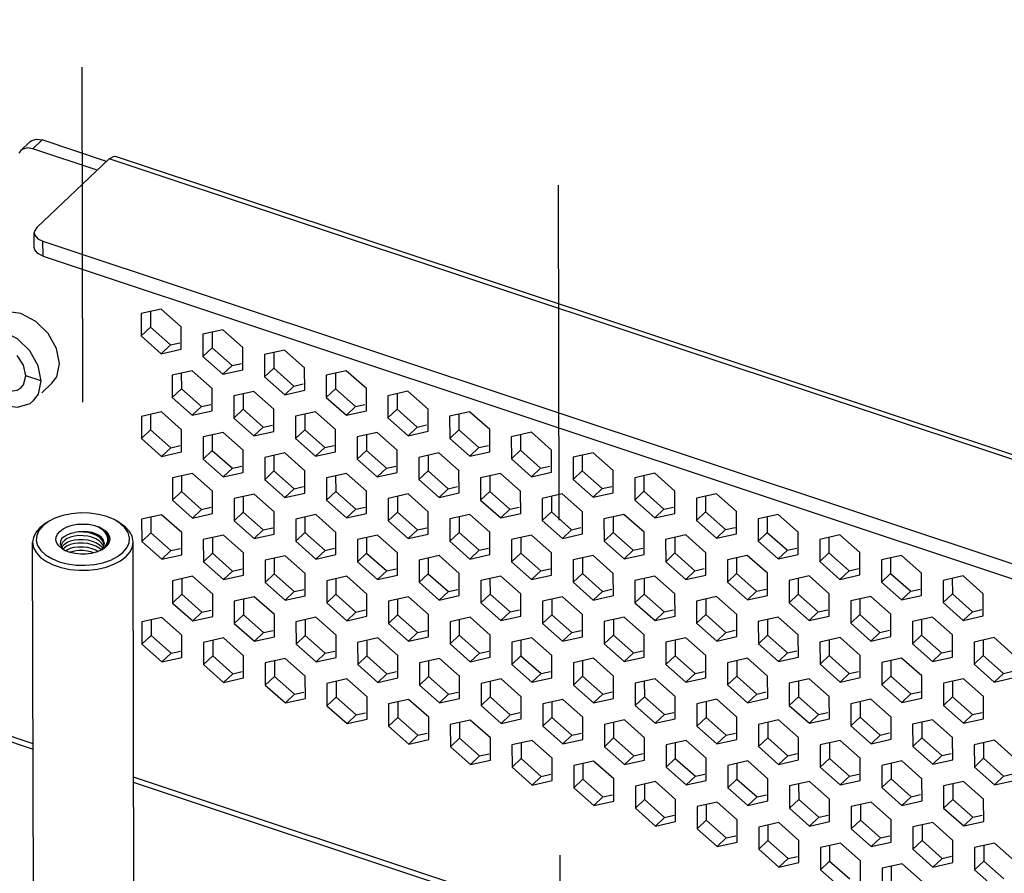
# Model space of a CAD drawing. Extents: x 0 to 1189, y 0 to 841.
# Tile 34 of 256: x 538 to 557, y 217 to 234. Entities that reach past the tile are written whole.
import ezdxf

# ---------------------------------------------------------------- set-up
doc = ezdxf.new("R2010")
doc.units = 0
doc.header["$LTSCALE"] = 65.395
doc.linetypes.add('DASHED', pattern=[0.2, 0.1, -0.1])
doc.layers.get('0').update_dxf_attribs({"linetype": 'CONTINUOUS'})

msp = doc.modelspace()

# ---------------------------------------------------------------- linework, layer by layer
at = {"color": 7, "linetype": 'DASHED'}
for p, q in [((538.961, 271.998), (539.067, 223.311)), ((548.256, 269.699), (548.382, 211.509))]:
    msp.add_line(p, q, dxfattribs=at)
at = {"color": 7, "linetype": 'Continuous'}
for p, q in [((538.031, 231.305), (537.853, 231.136)), ((538.271, 231.341), (538.093, 231.171)), ((537.853, 231.136), (537.815, 231.085)), ((537.88, 231.157), (537.853, 231.136)), ((539.348, 230.754), (538.093, 231.171)), ((538.117, 229.243), (538.117, 229.532)), ((538.289, 229.074), (538.288, 229.364)), ((538.289, 229.074), (571.746, 217.943)), ((540.595, 228.04), (540.204, 227.953)), ((540.986, 227.692), (540.595, 228.04)), ((540.204, 227.953), (540.205, 227.518)), ((540.384, 227.688), (540.205, 227.518)), ((540.987, 227.258), (540.986, 227.692)), ((541.798, 227.639), (541.408, 227.552)), ((542.189, 227.292), (541.798, 227.639)), ((540.205, 227.518), (540.597, 227.171)), ((541.408, 227.552), (541.409, 227.118)), ((538.613, 226.978), (538.555, 227.274)), ((540.775, 227.341), (540.597, 227.171)), ((540.597, 227.171), (540.987, 227.258)), ((541.588, 227.287), (541.409, 227.118)), ((542.19, 226.858), (542.189, 227.292)), ((541.409, 227.118), (541.8, 226.771)), ((543.002, 227.239), (542.611, 227.152)), ((542.611, 227.152), (542.612, 226.718)), ((543.393, 226.892), (543.002, 227.239)), ((538.255, 226.639), (538.197, 226.935)), ((541.979, 226.94), (541.8, 226.771)), ((542.791, 226.887), (542.612, 226.718)), ((543.394, 226.458), (543.393, 226.892)), ((538.255, 226.639), (537.954, 226.739)), ((541.199, 226.837), (540.808, 226.75)), ((540.808, 226.75), (540.809, 226.316)), ((541.59, 226.49), (541.199, 226.837)), ((541.8, 226.771), (542.19, 226.858)), ((542.612, 226.718), (543.004, 226.371)), ((544.205, 226.838), (543.815, 226.751)), ((543.815, 226.751), (543.816, 226.317)), ((544.597, 226.491), (544.205, 226.838)), ((538.463, 226.593), (538.268, 226.409)), ((540.988, 226.485), (540.809, 226.316)), ((541.591, 226.056), (541.59, 226.49)), ((543.182, 226.54), (543.004, 226.371)), ((543.995, 226.487), (543.816, 226.317)), ((544.597, 226.057), (544.597, 226.491)), ((540.809, 226.316), (541.2, 225.969)), ((542.402, 226.436), (542.012, 226.349)), ((542.012, 226.349), (542.013, 225.915)), ((542.793, 226.089), (542.402, 226.436)), ((543.004, 226.371), (543.394, 226.458)), ((543.816, 226.317), (544.207, 225.97)), ((545.409, 226.438), (545.018, 226.351)), ((545.018, 226.351), (545.019, 225.917)), ((545.8, 226.091), (545.409, 226.438)), ((541.379, 226.138), (541.2, 225.969)), ((544.386, 226.14), (544.207, 225.97)), ((540.599, 226.034), (540.209, 225.947)), ((540.209, 225.947), (540.21, 225.513)), ((540.99, 225.687), (540.599, 226.034)), ((541.2, 225.969), (541.591, 226.056)), ((542.191, 226.085), (542.013, 225.915)), ((542.013, 225.915), (542.404, 225.568)), ((542.794, 225.655), (542.793, 226.089)), ((543.606, 226.036), (543.215, 225.949)), ((543.215, 225.949), (543.216, 225.515)), ((543.997, 225.689), (543.606, 226.036)), ((544.207, 225.97), (544.597, 226.057)), ((545.198, 226.086), (545.019, 225.917)), ((545.019, 225.917), (545.411, 225.57)), ((545.801, 225.657), (545.8, 226.091)), ((546.612, 226.038), (546.222, 225.95)), ((546.222, 225.95), (546.223, 225.516)), ((547.004, 225.69), (546.612, 226.038)), ((542.583, 225.738), (542.404, 225.568)), ((545.589, 225.739), (545.411, 225.57)), ((540.388, 225.683), (540.21, 225.513)), ((540.991, 225.253), (540.99, 225.687)), ((541.803, 225.634), (541.412, 225.547)), ((541.412, 225.547), (541.413, 225.113)), ((542.194, 225.287), (541.803, 225.634)), ((542.404, 225.568), (542.794, 225.655)), ((543.395, 225.684), (543.216, 225.515)), ((543.998, 225.255), (543.997, 225.689)), ((544.809, 225.636), (544.419, 225.549)), ((544.419, 225.549), (544.42, 225.114)), ((545.2, 225.288), (544.809, 225.636)), ((545.411, 225.57), (545.801, 225.657)), ((546.402, 225.686), (546.223, 225.516)), ((547.004, 225.256), (547.004, 225.69)), ((547.816, 225.637), (547.425, 225.55)), ((547.425, 225.55), (547.426, 225.116)), ((548.207, 225.29), (547.816, 225.637)), ((540.21, 225.513), (540.601, 225.166)), ((540.78, 225.336), (540.601, 225.166)), ((543.216, 225.515), (543.607, 225.168)), ((543.786, 225.337), (543.607, 225.168)), ((546.223, 225.516), (546.614, 225.169)), ((546.793, 225.339), (546.614, 225.169)), ((540.601, 225.166), (540.991, 225.253)), ((541.592, 225.282), (541.413, 225.113)), ((542.195, 224.853), (542.194, 225.287)), ((543.006, 225.234), (542.616, 225.147)), ((542.616, 225.147), (542.617, 224.712)), ((543.397, 224.887), (543.006, 225.234)), ((543.607, 225.168), (543.998, 225.255)), ((544.598, 225.284), (544.42, 225.114)), ((545.201, 224.854), (545.2, 225.288)), ((546.013, 225.235), (545.622, 225.148)), ((545.622, 225.148), (545.623, 224.714)), ((546.404, 224.888), (546.013, 225.235)), ((546.614, 225.169), (547.004, 225.256)), ((547.605, 225.285), (547.426, 225.116)), ((548.208, 224.856), (548.207, 225.29)), ((549.019, 225.237), (548.629, 225.15)), ((548.629, 225.15), (548.63, 224.716)), ((549.411, 224.89), (549.019, 225.237)), ((541.413, 225.113), (541.804, 224.766)), ((544.42, 225.114), (544.811, 224.767)), ((547.426, 225.116), (547.818, 224.769)), ((541.203, 224.832), (540.813, 224.745)), ((541.594, 224.485), (541.203, 224.832)), ((541.983, 224.935), (541.804, 224.766)), ((541.804, 224.766), (542.195, 224.853)), ((542.795, 224.882), (542.617, 224.712)), ((543.398, 224.452), (543.397, 224.887)), ((544.21, 224.833), (543.819, 224.746)), ((544.601, 224.486), (544.21, 224.833)), ((544.99, 224.937), (544.811, 224.767)), ((544.811, 224.767), (545.201, 224.854)), ((545.802, 224.883), (545.623, 224.714)), ((546.405, 224.454), (546.404, 224.888)), ((547.216, 224.835), (546.826, 224.748)), ((547.607, 224.488), (547.216, 224.835)), ((547.996, 224.938), (547.818, 224.769)), ((547.818, 224.769), (548.208, 224.856)), ((548.809, 224.885), (548.63, 224.716)), ((549.412, 224.455), (549.411, 224.89)), ((550.223, 224.836), (549.832, 224.749)), ((550.614, 224.489), (550.223, 224.836)), ((540.813, 224.745), (540.813, 224.311)), ((542.617, 224.712), (543.008, 224.365)), ((543.819, 224.746), (543.82, 224.312)), ((545.623, 224.714), (546.015, 224.367)), ((546.826, 224.748), (546.827, 224.314)), ((548.63, 224.716), (549.021, 224.368)), ((549.832, 224.749), (549.833, 224.315)), ((540.992, 224.48), (540.813, 224.311)), ((541.595, 224.05), (541.594, 224.485)), ((542.406, 224.431), (542.016, 224.344)), ((542.798, 224.084), (542.406, 224.431)), ((543.187, 224.535), (543.008, 224.365)), ((543.008, 224.365), (543.398, 224.452)), ((543.999, 224.482), (543.82, 224.312)), ((544.602, 224.052), (544.601, 224.486)), ((545.413, 224.433), (545.023, 224.346)), ((545.804, 224.086), (545.413, 224.433)), ((546.193, 224.536), (546.015, 224.367)), ((546.015, 224.367), (546.405, 224.454)), ((547.006, 224.483), (546.827, 224.314)), ((547.608, 224.054), (547.607, 224.488)), ((548.42, 224.434), (548.029, 224.347)), ((548.811, 224.087), (548.42, 224.434)), ((549.2, 224.538), (549.021, 224.368)), ((549.021, 224.368), (549.412, 224.455)), ((550.012, 224.485), (549.833, 224.315)), ((550.615, 224.055), (550.614, 224.489)), ((551.426, 224.436), (551.036, 224.349)), ((551.818, 224.089), (551.426, 224.436)), ((540.813, 224.311), (541.205, 223.963)), ((542.016, 224.344), (542.017, 223.91)), ((543.82, 224.312), (544.211, 223.965)), ((545.023, 224.346), (545.024, 223.912)), ((546.827, 224.314), (547.218, 223.966)), ((548.029, 224.347), (548.03, 223.913)), ((549.833, 224.315), (550.225, 223.968)), ((551.036, 224.349), (551.037, 223.915)), ((540.603, 224.029), (540.213, 223.942)), ((540.995, 223.682), (540.603, 224.029)), ((541.384, 224.133), (541.205, 223.963)), ((541.205, 223.963), (541.595, 224.05)), ((542.196, 224.08), (542.017, 223.91)), ((542.799, 223.65), (542.798, 224.084)), ((543.61, 224.031), (543.22, 223.944)), ((544.001, 223.684), (543.61, 224.031)), ((544.39, 224.134), (544.211, 223.965)), ((544.211, 223.965), (544.602, 224.052)), ((545.202, 224.081), (545.024, 223.912)), ((545.805, 223.652), (545.804, 224.086)), ((546.617, 224.032), (546.226, 223.945)), ((547.008, 223.685), (546.617, 224.032)), ((547.397, 224.136), (547.218, 223.966)), ((547.218, 223.966), (547.608, 224.054)), ((548.209, 224.083), (548.03, 223.913)), ((548.812, 223.653), (548.811, 224.087)), ((549.623, 224.034), (549.233, 223.947)), ((550.015, 223.687), (549.623, 224.034)), ((550.403, 224.137), (550.225, 223.968)), ((550.225, 223.968), (550.615, 224.055)), ((551.216, 224.084), (551.037, 223.915)), ((551.819, 223.655), (551.818, 224.089)), ((552.63, 224.035), (552.239, 223.948)), ((553.021, 223.688), (552.63, 224.035)), ((538.33, 223.857), (538.224, 223.774)), ((538.398, 223.899), (538.284, 223.812)), ((538.347, 223.867), (538.33, 223.857)), ((538.347, 223.867), (538.398, 223.899)), ((539.795, 223.859), (539.732, 223.901)), ((539.784, 223.87), (539.733, 223.901)), ((540.213, 223.942), (540.214, 223.508)), ((542.017, 223.91), (542.408, 223.563)), ((543.22, 223.944), (543.221, 223.51)), ((545.024, 223.912), (545.415, 223.565)), ((546.226, 223.945), (546.227, 223.511)), ((548.03, 223.913), (548.422, 223.566)), ((549.233, 223.947), (549.234, 223.513)), ((551.037, 223.915), (551.428, 223.568)), ((552.239, 223.948), (552.24, 223.514)), ((540.393, 223.678), (540.214, 223.508)), ((540.996, 223.248), (540.995, 223.682)), ((541.807, 223.629), (541.416, 223.542)), ((542.198, 223.282), (541.807, 223.629)), ((542.587, 223.732), (542.408, 223.563)), ((542.408, 223.563), (542.799, 223.65)), ((543.399, 223.679), (543.221, 223.51)), ((544.002, 223.25), (544.001, 223.684)), ((544.813, 223.63), (544.423, 223.543)), ((545.205, 223.283), (544.813, 223.63)), ((545.594, 223.734), (545.415, 223.565)), ((545.415, 223.565), (545.805, 223.652)), ((546.406, 223.681), (546.227, 223.511)), ((547.009, 223.251), (547.008, 223.685)), ((547.82, 223.632), (547.43, 223.545)), ((548.211, 223.285), (547.82, 223.632)), ((548.6, 223.736), (548.422, 223.566)), ((548.422, 223.566), (548.812, 223.653)), ((549.413, 223.682), (549.234, 223.513)), ((550.015, 223.253), (550.015, 223.687)), ((550.827, 223.633), (550.436, 223.546)), ((551.218, 223.286), (550.827, 223.633)), ((551.607, 223.737), (551.428, 223.568)), ((551.428, 223.568), (551.819, 223.655)), ((552.419, 223.684), (552.24, 223.514)), ((553.022, 223.254), (553.021, 223.688)), ((553.833, 223.635), (553.443, 223.548)), ((554.225, 223.288), (553.833, 223.635)), ((538.104, 215.417), (538.086, 223.492)), ((538.623, 223.458), (538.64, 223.409)), ((538.668, 223.413), (538.657, 223.387)), ((538.706, 223.455), (538.668, 223.413)), ((539.472, 223.41), (539.467, 223.426)), ((540.064, 215.422), (540.046, 223.496)), ((540.214, 223.508), (540.605, 223.161)), ((541.416, 223.542), (541.417, 223.108)), ((543.221, 223.51), (543.612, 223.163)), ((544.423, 223.543), (544.424, 223.109)), ((546.227, 223.511), (546.618, 223.164)), ((547.43, 223.545), (547.431, 223.111)), ((549.234, 223.513), (549.625, 223.166)), ((550.436, 223.546), (550.437, 223.112)), ((552.24, 223.514), (552.632, 223.167)), ((553.443, 223.548), (553.444, 223.114)), ((538.64, 223.409), (538.676, 223.362)), ((538.682, 223.35), (538.655, 223.368)), ((538.676, 223.362), (538.715, 223.333)), ((538.706, 223.383), (538.682, 223.357)), ((538.729, 223.325), (538.682, 223.35)), ((539.403, 223.327), (539.427, 223.345)), ((539.451, 223.352), (539.409, 223.329)), ((539.443, 223.352), (539.425, 223.339)), ((539.427, 223.345), (539.464, 223.39)), ((539.492, 223.402), (539.443, 223.352)), ((539.482, 223.372), (539.451, 223.352)), ((540.784, 223.331), (540.605, 223.161)), ((540.605, 223.161), (540.996, 223.248)), ((541.596, 223.277), (541.417, 223.108)), ((542.199, 222.848), (542.198, 223.282)), ((543.01, 223.228), (542.62, 223.141)), ((543.402, 222.881), (543.01, 223.228)), ((543.791, 223.332), (543.612, 223.163)), ((543.612, 223.163), (544.002, 223.25)), ((544.603, 223.279), (544.424, 223.109)), ((545.206, 222.849), (545.205, 223.283)), ((546.017, 223.23), (545.627, 223.143)), ((546.408, 222.883), (546.017, 223.23)), ((546.797, 223.334), (546.618, 223.164)), ((546.618, 223.164), (547.009, 223.251)), ((547.609, 223.28), (547.431, 223.111)), ((548.212, 222.851), (548.211, 223.285)), ((549.024, 223.232), (548.633, 223.145)), ((549.415, 222.884), (549.024, 223.232)), ((549.804, 223.335), (549.625, 223.166)), ((549.625, 223.166), (550.015, 223.253)), ((550.616, 223.282), (550.437, 223.112)), ((551.219, 222.852), (551.218, 223.286)), ((552.03, 223.233), (551.64, 223.146)), ((552.422, 222.886), (552.03, 223.233)), ((552.811, 223.337), (552.632, 223.167)), ((552.632, 223.167), (553.022, 223.254)), ((553.623, 223.283), (553.444, 223.114)), ((554.226, 222.854), (554.225, 223.288)), ((555.037, 223.235), (554.646, 223.148)), ((555.428, 222.887), (555.037, 223.235)), ((541.417, 223.108), (541.809, 222.761)), ((542.62, 223.141), (542.621, 222.707)), ((544.424, 223.109), (544.815, 222.762)), ((545.627, 223.143), (545.628, 222.709)), ((547.431, 223.111), (547.822, 222.764)), ((548.633, 223.145), (548.634, 222.71)), ((550.437, 223.112), (550.829, 222.765)), ((551.64, 223.146), (551.641, 222.712)), ((553.444, 223.114), (553.835, 222.767)), ((554.646, 223.148), (554.647, 222.713)), ((538.645, 222.996), (538.815, 222.961)), ((541.988, 222.93), (541.809, 222.761)), ((541.809, 222.761), (542.199, 222.848)), ((542.8, 222.877), (542.621, 222.707)), ((543.403, 222.447), (543.402, 222.881)), ((544.994, 222.932), (544.815, 222.762)), ((544.815, 222.762), (545.206, 222.849)), ((545.806, 222.878), (545.628, 222.709)), ((546.409, 222.449), (546.408, 222.883)), ((548.001, 222.933), (547.822, 222.764)), ((547.822, 222.764), (548.212, 222.851)), ((548.813, 222.88), (548.634, 222.71)), ((549.416, 222.45), (549.415, 222.884)), ((551.007, 222.935), (550.829, 222.765)), ((550.829, 222.765), (551.219, 222.852)), ((551.82, 222.881), (551.641, 222.712)), ((552.422, 222.452), (552.422, 222.886)), ((554.014, 222.936), (553.835, 222.767)), ((553.835, 222.767), (554.226, 222.854)), ((554.826, 222.883), (554.647, 222.713)), ((555.429, 222.453), (555.428, 222.887)), ((556.24, 222.834), (555.85, 222.747)), ((556.632, 222.487), (556.24, 222.834)), ((541.207, 222.827), (540.817, 222.74)), ((540.817, 222.74), (540.818, 222.305)), ((541.599, 222.479), (541.207, 222.827)), ((542.621, 222.707), (543.012, 222.36)), ((544.214, 222.828), (543.823, 222.741)), ((543.823, 222.741), (543.824, 222.307)), ((544.605, 222.481), (544.214, 222.828)), ((545.628, 222.709), (546.019, 222.362)), ((547.221, 222.83), (546.83, 222.743)), ((546.83, 222.743), (546.831, 222.308)), ((547.612, 222.482), (547.221, 222.83)), ((548.634, 222.71), (549.025, 222.363)), ((550.227, 222.831), (549.837, 222.744)), ((549.837, 222.744), (549.838, 222.31)), ((550.618, 222.484), (550.227, 222.831)), ((551.641, 222.712), (552.032, 222.365)), ((553.234, 222.833), (552.843, 222.746)), ((552.843, 222.746), (552.844, 222.312)), ((553.625, 222.486), (553.234, 222.833)), ((554.647, 222.713), (555.039, 222.366)), ((555.85, 222.747), (555.851, 222.313)), ((540.997, 222.475), (540.818, 222.305)), ((541.6, 222.045), (541.599, 222.479)), ((543.191, 222.53), (543.012, 222.36)), ((544.003, 222.476), (543.824, 222.307)), ((544.606, 222.047), (544.605, 222.481)), ((546.198, 222.531), (546.019, 222.362)), ((547.01, 222.478), (546.831, 222.308)), ((547.613, 222.048), (547.612, 222.482)), ((549.204, 222.533), (549.025, 222.363)), ((549.025, 222.363), (549.416, 222.45)), ((550.016, 222.479), (549.838, 222.31)), ((550.619, 222.05), (550.618, 222.484)), ((552.211, 222.534), (552.032, 222.365)), ((552.032, 222.365), (552.422, 222.452)), ((553.023, 222.481), (552.844, 222.312)), ((553.626, 222.051), (553.625, 222.486)), ((555.218, 222.536), (555.039, 222.366)), ((555.039, 222.366), (555.429, 222.453)), ((556.03, 222.482), (555.851, 222.313)), ((556.633, 222.053), (556.632, 222.487)), ((540.818, 222.305), (541.209, 221.958)), ((542.411, 222.426), (542.02, 222.339)), ((542.02, 222.339), (542.021, 221.905)), ((542.802, 222.079), (542.411, 222.426)), ((543.012, 222.36), (543.403, 222.447)), ((543.824, 222.307), (544.216, 221.96)), ((545.417, 222.428), (545.027, 222.341)), ((545.027, 222.341), (545.028, 221.906)), ((545.809, 222.081), (545.417, 222.428)), ((546.019, 222.362), (546.409, 222.449)), ((546.831, 222.308), (547.222, 221.961)), ((548.424, 222.429), (548.034, 222.342)), ((548.034, 222.342), (548.035, 221.908)), ((548.815, 222.082), (548.424, 222.429)), ((549.838, 222.31), (550.229, 221.963)), ((551.431, 222.431), (551.04, 222.344)), ((551.04, 222.344), (551.041, 221.91)), ((551.822, 222.084), (551.431, 222.431)), ((552.844, 222.312), (553.236, 221.964)), ((554.437, 222.432), (554.047, 222.345)), ((554.047, 222.345), (554.048, 221.911)), ((554.829, 222.085), (554.437, 222.432)), ((555.851, 222.313), (556.242, 221.966)), ((541.388, 222.128), (541.209, 221.958)), ((542.2, 222.074), (542.021, 221.905)), ((542.803, 221.645), (542.802, 222.079)), ((544.395, 222.129), (544.216, 221.96)), ((545.207, 222.076), (545.028, 221.906)), ((545.81, 221.646), (545.809, 222.081)), ((547.401, 222.131), (547.222, 221.961)), ((548.213, 222.077), (548.035, 221.908)), ((548.816, 221.648), (548.815, 222.082)), ((550.408, 222.132), (550.229, 221.963)), ((551.22, 222.079), (551.041, 221.91)), ((551.823, 221.649), (551.822, 222.084)), ((553.414, 222.134), (553.236, 221.964)), ((554.227, 222.081), (554.048, 221.911)), ((554.83, 221.651), (554.829, 222.085)), ((556.421, 222.135), (556.242, 221.966)), ((540.608, 222.024), (540.217, 221.937)), ((540.217, 221.937), (540.218, 221.503)), ((540.999, 221.677), (540.608, 222.024)), ((541.209, 221.958), (541.6, 222.045)), ((542.021, 221.905), (542.413, 221.558)), ((543.614, 222.026), (543.224, 221.939)), ((543.224, 221.939), (543.225, 221.505)), ((544.006, 221.679), (543.614, 222.026)), ((544.216, 221.96), (544.606, 222.047)), ((545.028, 221.906), (545.419, 221.559)), ((546.621, 222.027), (546.231, 221.94)), ((546.231, 221.94), (546.231, 221.506)), ((547.012, 221.68), (546.621, 222.027)), ((547.222, 221.961), (547.613, 222.048)), ((548.035, 221.908), (548.426, 221.561)), ((549.628, 222.029), (549.237, 221.942)), ((549.237, 221.942), (549.238, 221.508)), ((550.019, 221.682), (549.628, 222.029)), ((550.229, 221.963), (550.619, 222.05)), ((551.041, 221.91), (551.433, 221.562)), ((552.634, 222.03), (552.244, 221.943)), ((552.244, 221.943), (552.245, 221.509)), ((553.025, 221.683), (552.634, 222.03)), ((553.236, 221.964), (553.626, 222.051)), ((554.048, 221.911), (554.439, 221.564)), ((555.641, 222.032), (555.25, 221.945)), ((555.25, 221.945), (555.251, 221.511)), ((556.032, 221.685), (555.641, 222.032)), ((556.242, 221.966), (556.633, 222.053)), ((542.591, 221.727), (542.413, 221.558)), ((545.598, 221.729), (545.419, 221.559)), ((548.605, 221.73), (548.426, 221.561)), ((550.02, 221.248), (550.019, 221.682)), ((551.611, 221.732), (551.433, 221.562)), ((553.026, 221.249), (553.025, 221.683)), ((554.618, 221.733), (554.439, 221.564)), ((556.033, 221.251), (556.032, 221.685)), ((540.397, 221.672), (540.218, 221.503)), ((540.218, 221.503), (540.61, 221.156)), ((541, 221.243), (540.999, 221.677)), ((541.811, 221.624), (541.421, 221.537)), ((541.421, 221.537), (541.422, 221.103)), ((542.203, 221.277), (541.811, 221.624)), ((542.413, 221.558), (542.803, 221.645)), ((543.404, 221.674), (543.225, 221.505)), ((543.225, 221.505), (543.616, 221.157)), ((544.007, 221.244), (544.006, 221.679)), ((544.818, 221.625), (544.427, 221.538)), ((544.427, 221.538), (544.428, 221.104)), ((545.209, 221.278), (544.818, 221.625)), ((545.419, 221.559), (545.81, 221.646)), ((546.41, 221.676), (546.231, 221.506)), ((546.231, 221.506), (546.623, 221.159)), ((547.013, 221.246), (547.012, 221.68)), ((547.824, 221.627), (547.434, 221.54)), ((547.434, 221.54), (547.435, 221.106)), ((548.216, 221.28), (547.824, 221.627)), ((548.426, 221.561), (548.816, 221.648)), ((549.417, 221.677), (549.238, 221.508)), ((549.238, 221.508), (549.629, 221.161)), ((550.831, 221.628), (550.441, 221.541)), ((550.441, 221.541), (550.442, 221.107)), ((551.222, 221.281), (550.831, 221.628)), ((551.433, 221.562), (551.823, 221.649)), ((552.424, 221.679), (552.245, 221.509)), ((552.245, 221.509), (552.636, 221.162)), ((553.838, 221.63), (553.447, 221.543)), ((553.447, 221.543), (553.448, 221.109)), ((554.229, 221.283), (553.838, 221.63)), ((554.439, 221.564), (554.83, 221.651)), ((555.43, 221.68), (555.251, 221.511)), ((555.251, 221.511), (555.643, 221.164)), ((556.844, 221.631), (556.454, 221.544)), ((556.454, 221.544), (556.455, 221.11)), ((557.236, 221.284), (556.844, 221.631)), ((540.788, 221.325), (540.61, 221.156)), ((543.795, 221.327), (543.616, 221.157)), ((546.802, 221.328), (546.623, 221.159)), ((549.808, 221.33), (549.629, 221.161)), ((552.815, 221.331), (552.636, 221.162)), ((555.821, 221.333), (555.643, 221.164)), ((540.61, 221.156), (541, 221.243)), ((541.601, 221.272), (541.422, 221.103)), ((542.203, 220.843), (542.203, 221.277)), ((543.015, 221.223), (542.624, 221.136)), ((542.624, 221.136), (542.625, 220.702)), ((543.406, 220.876), (543.015, 221.223)), ((543.616, 221.157), (544.007, 221.244)), ((544.607, 221.274), (544.428, 221.104)), ((545.21, 220.844), (545.209, 221.278)), ((546.021, 221.225), (545.631, 221.138)), ((545.631, 221.138), (545.632, 220.704)), ((546.413, 220.878), (546.021, 221.225)), ((546.623, 221.159), (547.013, 221.246)), ((547.614, 221.275), (547.435, 221.106)), ((547.435, 221.106), (547.826, 220.759)), ((548.217, 220.846), (548.216, 221.28)), ((549.028, 221.226), (548.638, 221.139)), ((548.638, 221.139), (548.639, 220.705)), ((549.419, 220.879), (549.028, 221.226)), ((549.629, 221.161), (550.02, 221.248)), ((550.62, 221.277), (550.442, 221.107)), ((550.442, 221.107), (550.833, 220.76)), ((551.223, 220.847), (551.222, 221.281)), ((552.035, 221.228), (551.644, 221.141)), ((551.644, 221.141), (551.645, 220.707)), ((552.426, 220.881), (552.035, 221.228)), ((552.636, 221.162), (553.026, 221.249)), ((553.627, 221.278), (553.448, 221.109)), ((553.448, 221.109), (553.84, 220.762)), ((554.23, 220.849), (554.229, 221.283)), ((555.041, 221.229), (554.651, 221.142)), ((554.651, 221.142), (554.652, 220.708)), ((555.433, 220.882), (555.041, 221.229)), ((555.643, 221.164), (556.033, 221.251)), ((556.634, 221.28), (556.455, 221.11)), ((556.455, 221.11), (556.846, 220.763)), ((541.422, 221.103), (541.813, 220.756)), ((541.992, 220.925), (541.813, 220.756)), ((544.428, 221.104), (544.82, 220.757)), ((544.998, 220.926), (544.82, 220.757)), ((548.005, 220.928), (547.826, 220.759)), ((551.012, 220.93), (550.833, 220.76)), ((554.018, 220.931), (553.84, 220.762)), ((557.025, 220.933), (556.846, 220.763)), ((541.813, 220.756), (542.203, 220.843)), ((542.804, 220.872), (542.625, 220.702)), ((543.407, 220.442), (543.406, 220.876)), ((544.218, 220.823), (543.828, 220.736)), ((543.828, 220.736), (543.829, 220.302)), ((544.61, 220.476), (544.218, 220.823)), ((544.82, 220.757), (545.21, 220.844)), ((545.811, 220.873), (545.632, 220.704)), ((546.414, 220.444), (546.413, 220.878)), ((547.225, 220.824), (546.834, 220.737)), ((546.834, 220.737), (546.835, 220.303)), ((547.616, 220.477), (547.225, 220.824)), ((547.826, 220.759), (548.217, 220.846)), ((548.817, 220.875), (548.639, 220.705)), ((549.42, 220.445), (549.419, 220.879)), ((550.231, 220.826), (549.841, 220.739)), ((549.841, 220.739), (549.842, 220.305)), ((550.623, 220.479), (550.231, 220.826)), ((550.833, 220.76), (551.223, 220.847)), ((551.824, 220.876), (551.645, 220.707)), ((552.427, 220.447), (552.426, 220.881)), ((553.238, 220.828), (552.848, 220.74)), ((552.848, 220.74), (552.849, 220.306)), ((553.629, 220.48), (553.238, 220.828)), ((553.84, 220.762), (554.23, 220.849)), ((554.831, 220.878), (554.652, 220.708)), ((555.433, 220.448), (555.433, 220.882)), ((556.245, 220.829), (555.854, 220.742)), ((555.854, 220.742), (555.855, 220.308)), ((556.636, 220.482), (556.245, 220.829)), ((556.846, 220.763), (557.237, 220.85)), ((542.625, 220.702), (543.017, 220.355)), ((545.632, 220.704), (546.023, 220.357)), ((548.639, 220.705), (549.03, 220.358)), ((551.645, 220.707), (552.036, 220.36)), ((552.215, 220.529), (552.036, 220.36)), ((554.652, 220.708), (555.043, 220.361)), ((555.222, 220.531), (555.043, 220.361)), ((543.195, 220.525), (543.017, 220.355)), ((543.017, 220.355), (543.407, 220.442)), ((544.008, 220.471), (543.829, 220.302)), ((544.61, 220.042), (544.61, 220.476)), ((545.422, 220.423), (545.031, 220.335)), ((545.813, 220.075), (545.422, 220.423)), ((546.202, 220.526), (546.023, 220.357)), ((546.023, 220.357), (546.414, 220.444)), ((547.014, 220.473), (546.835, 220.303)), ((547.617, 220.043), (547.616, 220.477)), ((548.428, 220.424), (548.038, 220.337)), ((548.038, 220.337), (548.039, 219.903)), ((548.82, 220.077), (548.428, 220.424)), ((549.209, 220.528), (549.03, 220.358)), ((549.03, 220.358), (549.42, 220.445)), ((550.021, 220.474), (549.842, 220.305)), ((550.624, 220.045), (550.623, 220.479)), ((551.435, 220.426), (551.045, 220.339)), ((551.045, 220.339), (551.046, 219.904)), ((551.826, 220.078), (551.435, 220.426)), ((552.036, 220.36), (552.427, 220.447)), ((553.027, 220.476), (552.849, 220.306)), ((553.63, 220.046), (553.629, 220.48)), ((554.442, 220.427), (554.051, 220.34)), ((554.051, 220.34), (554.052, 219.906)), ((554.833, 220.08), (554.442, 220.427)), ((555.043, 220.361), (555.433, 220.448)), ((556.034, 220.477), (555.855, 220.308)), ((556.637, 220.048), (556.636, 220.482)), ((538.095, 219.559), (536.313, 220.152)), ((543.829, 220.302), (544.22, 219.955)), ((545.031, 220.335), (545.032, 219.901)), ((546.835, 220.303), (547.227, 219.956)), ((549.842, 220.305), (550.233, 219.958)), ((552.849, 220.306), (553.24, 219.959)), ((555.855, 220.308), (556.247, 219.961)), ((536.427, 220.01), (538.095, 219.455)), ((544.399, 220.124), (544.22, 219.955)), ((544.22, 219.955), (544.61, 220.042)), ((545.211, 220.071), (545.032, 219.901)), ((545.814, 219.641), (545.813, 220.075)), ((546.625, 220.022), (546.235, 219.935)), ((547.017, 219.675), (546.625, 220.022)), ((547.406, 220.126), (547.227, 219.956)), ((547.227, 219.956), (547.617, 220.043)), ((548.218, 220.072), (548.039, 219.903)), ((548.821, 219.643), (548.82, 220.077)), ((549.632, 220.024), (549.241, 219.937)), ((550.023, 219.677), (549.632, 220.024)), ((550.412, 220.127), (550.233, 219.958)), ((550.233, 219.958), (550.624, 220.045)), ((551.224, 220.074), (551.046, 219.904)), ((551.827, 219.644), (551.826, 220.078)), ((552.639, 220.025), (552.248, 219.938)), ((553.03, 219.678), (552.639, 220.025)), ((553.419, 220.129), (553.24, 219.959)), ((553.24, 219.959), (553.63, 220.046)), ((554.231, 220.075), (554.052, 219.906)), ((554.834, 219.646), (554.833, 220.08)), ((555.645, 220.027), (555.255, 219.94)), ((556.036, 219.68), (555.645, 220.027)), ((556.425, 220.13), (556.247, 219.961)), ((556.247, 219.961), (556.637, 220.048)), ((545.032, 219.901), (545.424, 219.554)), ((546.235, 219.935), (546.236, 219.501)), ((548.039, 219.903), (548.43, 219.556)), ((549.241, 219.937), (549.242, 219.502)), ((551.046, 219.904), (551.437, 219.557)), ((552.248, 219.938), (552.249, 219.504)), ((554.052, 219.906), (554.443, 219.559)), ((555.255, 219.94), (555.256, 219.506)), ((545.602, 219.724), (545.424, 219.554)), ((545.424, 219.554), (545.814, 219.641)), ((546.415, 219.67), (546.236, 219.501)), ((547.018, 219.241), (547.017, 219.675)), ((547.829, 219.622), (547.438, 219.535)), ((548.22, 219.275), (547.829, 219.622)), ((548.609, 219.725), (548.43, 219.556)), ((548.43, 219.556), (548.821, 219.643)), ((549.421, 219.672), (549.242, 219.502)), ((550.024, 219.242), (550.023, 219.677)), ((550.835, 219.623), (550.445, 219.536)), ((551.227, 219.276), (550.835, 219.623)), ((551.616, 219.727), (551.437, 219.557)), ((551.437, 219.557), (551.827, 219.644)), ((552.428, 219.673), (552.249, 219.504)), ((553.031, 219.244), (553.03, 219.678)), ((553.842, 219.625), (553.452, 219.538)), ((554.233, 219.278), (553.842, 219.625)), ((554.622, 219.728), (554.443, 219.559)), ((554.443, 219.559), (554.834, 219.646)), ((555.434, 219.675), (555.256, 219.506)), ((556.037, 219.245), (556.036, 219.68)), ((556.849, 219.626), (556.458, 219.539)), ((557.24, 219.279), (556.849, 219.626)), ((546.236, 219.501), (546.627, 219.154)), ((547.438, 219.535), (547.439, 219.101)), ((549.242, 219.502), (549.634, 219.155)), ((550.445, 219.536), (550.446, 219.102)), ((552.249, 219.504), (552.64, 219.157)), ((553.452, 219.538), (553.453, 219.104)), ((555.256, 219.506), (555.647, 219.158)), ((556.458, 219.539), (556.459, 219.105)), ((546.806, 219.323), (546.627, 219.154)), ((546.627, 219.154), (547.018, 219.241)), ((547.618, 219.27), (547.439, 219.101)), ((548.221, 218.84), (548.22, 219.275)), ((549.032, 219.221), (548.642, 219.134)), ((549.424, 218.874), (549.032, 219.221)), ((549.813, 219.325), (549.634, 219.155)), ((549.634, 219.155), (550.024, 219.242)), ((550.625, 219.272), (550.446, 219.102)), ((551.228, 218.842), (551.227, 219.276)), ((552.039, 219.223), (551.649, 219.136)), ((552.43, 218.876), (552.039, 219.223)), ((552.819, 219.326), (552.64, 219.157)), ((552.64, 219.157), (553.031, 219.244)), ((553.631, 219.273), (553.453, 219.104)), ((554.234, 218.844), (554.233, 219.278)), ((555.046, 219.224), (554.655, 219.137)), ((555.437, 218.877), (555.046, 219.224)), ((555.826, 219.328), (555.647, 219.158)), ((555.647, 219.158), (556.037, 219.245)), ((556.638, 219.275), (556.459, 219.105)), ((547.439, 219.101), (547.831, 218.753)), ((548.642, 219.134), (548.643, 218.7)), ((550.446, 219.102), (550.837, 218.755)), ((551.649, 219.136), (551.649, 218.702)), ((553.453, 219.104), (553.844, 218.756)), ((554.655, 219.137), (554.656, 218.703)), ((556.459, 219.105), (556.851, 218.758)), ((567.051, 209.925), (540.056, 218.906)), ((567.052, 209.821), (540.056, 218.803)), ((548.009, 218.923), (547.831, 218.753)), ((547.831, 218.753), (548.221, 218.84)), ((548.822, 218.87), (548.643, 218.7)), ((549.425, 218.44), (549.424, 218.874)), ((550.236, 218.821), (549.845, 218.734)), ((550.627, 218.474), (550.236, 218.821)), ((551.016, 218.924), (550.837, 218.755)), ((550.837, 218.755), (551.228, 218.842)), ((551.828, 218.871), (551.649, 218.702)), ((552.431, 218.442), (552.43, 218.876)), ((553.242, 218.822), (552.852, 218.735)), ((553.634, 218.475), (553.242, 218.822)), ((554.023, 218.926), (553.844, 218.756)), ((553.844, 218.756), (554.234, 218.844)), ((554.835, 218.873), (554.656, 218.703)), ((555.438, 218.443), (555.437, 218.877)), ((556.249, 218.824), (555.859, 218.737)), ((556.64, 218.477), (556.249, 218.824)), ((557.029, 218.927), (556.851, 218.758)), ((556.851, 218.758), (557.241, 218.845)), ((548.643, 218.7), (549.034, 218.353)), ((549.845, 218.734), (549.846, 218.3)), ((551.649, 218.702), (552.041, 218.355)), ((552.852, 218.735), (552.853, 218.301)), ((554.656, 218.703), (555.047, 218.356)), ((555.859, 218.737), (555.86, 218.303)), ((549.213, 218.522), (549.034, 218.353)), ((549.034, 218.353), (549.425, 218.44)), ((550.025, 218.469), (549.846, 218.3)), ((550.628, 218.04), (550.627, 218.474)), ((551.439, 218.42), (551.049, 218.333)), ((551.831, 218.073), (551.439, 218.42)), ((552.22, 218.524), (552.041, 218.355)), ((552.041, 218.355), (552.431, 218.442)), ((553.032, 218.471), (552.853, 218.301)), ((553.635, 218.041), (553.634, 218.475)), ((554.446, 218.422), (554.056, 218.335)), ((554.837, 218.075), (554.446, 218.422)), ((555.226, 218.526), (555.047, 218.356)), ((555.047, 218.356), (555.438, 218.443)), ((556.038, 218.472), (555.86, 218.303)), ((556.641, 218.043), (556.64, 218.477)), ((549.846, 218.3), (550.238, 217.953)), ((551.049, 218.333), (551.05, 217.899)), ((552.853, 218.301), (553.244, 217.954)), ((554.056, 218.335), (554.057, 217.901)), ((555.86, 218.303), (556.251, 217.956)), ((550.416, 218.122), (550.238, 217.953)), ((550.238, 217.953), (550.628, 218.04)), ((551.229, 218.069), (551.05, 217.899)), ((551.832, 217.639), (551.831, 218.073)), ((553.423, 218.124), (553.244, 217.954)), ((553.244, 217.954), (553.635, 218.041)), ((554.235, 218.07), (554.057, 217.901)), ((554.838, 217.641), (554.837, 218.075)), ((556.43, 218.125), (556.251, 217.956)), ((556.251, 217.956), (556.641, 218.043)), ((551.05, 217.899), (551.441, 217.552)), ((552.643, 218.02), (552.252, 217.933)), ((552.252, 217.933), (552.253, 217.499)), ((553.034, 217.673), (552.643, 218.02)), ((554.057, 217.901), (554.448, 217.554)), ((555.649, 218.022), (555.259, 217.935)), ((555.259, 217.935), (555.26, 217.5)), ((556.041, 217.674), (555.649, 218.022)), ((551.62, 217.722), (551.441, 217.552)), ((552.432, 217.668), (552.253, 217.499)), ((553.035, 217.239), (553.034, 217.673)), ((554.627, 217.723), (554.448, 217.554)), ((555.439, 217.67), (555.26, 217.5)), ((556.042, 217.24), (556.041, 217.674)), ((551.441, 217.552), (551.832, 217.639)), ((552.253, 217.499), (552.645, 217.152)), ((553.846, 217.62), (553.456, 217.533)), ((553.456, 217.533), (553.457, 217.098)), ((554.238, 217.272), (553.846, 217.62)), ((554.448, 217.554), (554.838, 217.641)), ((555.26, 217.5), (555.651, 217.153)), ((556.853, 217.621), (556.463, 217.534)), ((556.463, 217.534), (556.464, 217.1)), ((557.244, 217.274), (556.853, 217.621)), ((552.824, 217.321), (552.645, 217.152)), ((553.636, 217.268), (553.457, 217.098)), ((554.239, 216.838), (554.238, 217.272)), ((555.83, 217.323), (555.651, 217.153)), ((556.642, 217.269), (556.464, 217.1)), ((552.645, 217.152), (553.035, 217.239)), ((553.457, 217.098), (553.848, 216.751)), ((555.05, 217.219), (554.659, 217.132)), ((554.659, 217.132), (554.66, 216.698)), ((555.441, 216.872), (555.05, 217.219)), ((555.651, 217.153), (556.042, 217.24)), ((556.464, 217.1), (556.855, 216.753))]:
    msp.add_line(p, q, dxfattribs=at)
at = {"color": 3, "linetype": 'Continuous'}
for p, q in [((538.032, 231.305), (538.059, 231.327)), ((538.059, 231.327), (538.156, 231.357)), ((538.156, 231.357), (538.271, 231.341)), ((539.527, 230.923), (538.271, 231.341)), ((539.578, 230.972), (538.166, 229.633)), ((573.698, 219.62), (539.578, 230.972)), ((573.76, 219.687), (539.701, 231.019)), ((538.186, 229.415), (538.288, 229.364)), ((538.288, 229.364), (571.746, 218.232)), ((540.383, 227.992), (540.384, 227.688)), ((540.384, 227.688), (540.775, 227.341)), ((541.587, 227.592), (541.588, 227.287)), ((540.775, 227.341), (540.959, 227.382)), ((541.588, 227.287), (541.979, 226.94)), ((537.908, 226.945), (537.782, 227.137)), ((542.79, 227.192), (542.791, 226.887)), ((537.954, 226.739), (537.908, 226.945)), ((541.979, 226.94), (542.163, 226.981)), ((542.791, 226.887), (543.182, 226.54)), ((540.987, 226.79), (540.988, 226.485)), ((543.994, 226.791), (543.995, 226.487)), ((540.988, 226.485), (541.379, 226.138)), ((543.182, 226.54), (543.366, 226.581)), ((543.995, 226.487), (544.386, 226.14)), ((542.191, 226.389), (542.191, 226.085)), ((545.197, 226.391), (545.198, 226.086)), ((541.379, 226.138), (541.563, 226.179)), ((544.386, 226.14), (544.57, 226.181)), ((540.388, 225.987), (540.388, 225.683)), ((542.191, 226.085), (542.583, 225.738)), ((543.394, 225.989), (543.395, 225.684)), ((545.198, 226.086), (545.589, 225.739)), ((546.401, 225.99), (546.402, 225.686)), ((542.583, 225.738), (542.767, 225.779)), ((545.589, 225.739), (545.773, 225.78)), ((540.388, 225.683), (540.78, 225.336)), ((541.591, 225.587), (541.592, 225.282)), ((543.395, 225.684), (543.786, 225.337)), ((544.598, 225.588), (544.598, 225.284)), ((546.402, 225.686), (546.793, 225.339)), ((547.604, 225.59), (547.605, 225.285)), ((540.78, 225.336), (540.964, 225.377)), ((543.786, 225.337), (543.97, 225.378)), ((546.793, 225.339), (546.977, 225.38)), ((541.592, 225.282), (541.983, 224.935)), ((542.795, 225.187), (542.795, 224.882)), ((544.598, 225.284), (544.99, 224.937)), ((545.801, 225.188), (545.802, 224.883)), ((547.605, 225.285), (547.996, 224.938)), ((548.808, 225.19), (548.809, 224.885)), ((541.983, 224.935), (542.167, 224.976)), ((544.99, 224.937), (545.174, 224.978)), ((547.996, 224.938), (548.18, 224.979)), ((540.992, 224.785), (540.992, 224.48)), ((542.795, 224.882), (543.187, 224.535)), ((543.998, 224.786), (543.999, 224.482)), ((545.802, 224.883), (546.193, 224.536)), ((547.005, 224.788), (547.006, 224.483)), ((548.809, 224.885), (549.2, 224.538)), ((550.011, 224.789), (550.012, 224.485)), ((543.187, 224.535), (543.371, 224.576)), ((546.193, 224.536), (546.377, 224.577)), ((549.2, 224.538), (549.384, 224.579)), ((540.992, 224.48), (541.384, 224.133)), ((542.195, 224.384), (542.196, 224.08)), ((543.999, 224.482), (544.39, 224.134)), ((545.202, 224.386), (545.202, 224.081)), ((547.006, 224.483), (547.397, 224.136)), ((548.208, 224.387), (548.209, 224.083)), ((550.012, 224.485), (550.403, 224.137)), ((551.215, 224.389), (551.216, 224.084)), ((550.403, 224.137), (550.588, 224.178)), ((541.384, 224.133), (541.568, 224.174)), ((542.196, 224.08), (542.587, 223.732)), ((544.39, 224.134), (544.574, 224.175)), ((545.202, 224.081), (545.594, 223.734)), ((547.397, 224.136), (547.581, 224.177)), ((548.209, 224.083), (548.6, 223.736)), ((549.412, 223.987), (549.413, 223.682)), ((551.216, 224.084), (551.607, 223.737)), ((552.419, 223.988), (552.419, 223.684)), ((540.392, 223.982), (540.393, 223.678)), ((543.399, 223.984), (543.399, 223.679)), ((546.405, 223.985), (546.406, 223.681)), ((540.393, 223.678), (540.784, 223.331)), ((542.587, 223.732), (542.771, 223.773)), ((543.399, 223.679), (543.791, 223.332)), ((545.594, 223.734), (545.778, 223.775)), ((546.406, 223.681), (546.797, 223.334)), ((548.6, 223.736), (548.784, 223.777)), ((549.413, 223.682), (549.804, 223.335)), ((551.607, 223.737), (551.791, 223.778)), ((552.419, 223.684), (552.811, 223.337)), ((541.596, 223.582), (541.596, 223.277)), ((544.602, 223.583), (544.603, 223.279)), ((547.609, 223.585), (547.609, 223.28)), ((550.615, 223.586), (550.616, 223.282)), ((553.622, 223.588), (553.623, 223.283)), ((540.784, 223.331), (540.968, 223.372)), ((541.596, 223.277), (541.988, 222.93)), ((543.791, 223.332), (543.975, 223.373)), ((544.603, 223.279), (544.994, 222.932)), ((546.797, 223.334), (546.981, 223.375)), ((547.609, 223.28), (548.001, 222.933)), ((549.804, 223.335), (549.988, 223.376)), ((550.616, 223.282), (551.007, 222.935)), ((552.811, 223.337), (552.995, 223.378)), ((553.623, 223.283), (554.014, 222.936)), ((542.799, 223.181), (542.8, 222.877)), ((545.806, 223.183), (545.806, 222.878)), ((548.812, 223.184), (548.813, 222.88)), ((551.819, 223.186), (551.82, 222.881)), ((554.826, 223.187), (554.826, 222.883)), ((541.988, 222.93), (542.172, 222.971)), ((542.8, 222.877), (543.191, 222.53)), ((544.994, 222.932), (545.178, 222.973)), ((545.806, 222.878), (546.198, 222.531)), ((548.001, 222.933), (548.185, 222.974)), ((548.813, 222.88), (549.204, 222.533)), ((551.007, 222.935), (551.191, 222.976)), ((551.82, 222.881), (552.211, 222.534)), ((554.014, 222.936), (554.198, 222.977)), ((554.826, 222.883), (555.218, 222.536)), ((540.996, 222.779), (540.997, 222.475)), ((544.003, 222.781), (544.003, 222.476)), ((547.009, 222.782), (547.01, 222.478)), ((550.016, 222.784), (550.016, 222.479)), ((553.022, 222.786), (553.023, 222.481)), ((556.029, 222.787), (556.03, 222.482)), ((540.997, 222.475), (541.388, 222.128)), ((543.191, 222.53), (543.375, 222.571)), ((544.003, 222.476), (544.395, 222.129)), ((546.198, 222.531), (546.382, 222.572)), ((547.01, 222.478), (547.401, 222.131)), ((549.204, 222.533), (549.388, 222.574)), ((550.016, 222.479), (550.408, 222.132)), ((552.211, 222.534), (552.395, 222.575)), ((553.023, 222.481), (553.414, 222.134)), ((555.218, 222.536), (555.402, 222.577)), ((556.03, 222.482), (556.421, 222.135)), ((542.199, 222.379), (542.2, 222.074)), ((545.206, 222.381), (545.207, 222.076)), ((548.213, 222.382), (548.213, 222.077)), ((551.219, 222.384), (551.22, 222.079)), ((554.226, 222.385), (554.227, 222.081)), ((541.388, 222.128), (541.572, 222.169)), ((542.2, 222.074), (542.591, 221.727)), ((544.395, 222.129), (544.579, 222.17)), ((545.207, 222.076), (545.598, 221.729)), ((547.401, 222.131), (547.585, 222.172)), ((548.213, 222.077), (548.605, 221.73)), ((550.408, 222.132), (550.592, 222.173)), ((551.22, 222.079), (551.611, 221.732)), ((553.414, 222.134), (553.598, 222.175)), ((554.227, 222.081), (554.618, 221.733)), ((556.421, 222.135), (556.605, 222.176)), ((540.396, 221.977), (540.397, 221.672)), ((543.403, 221.979), (543.404, 221.674)), ((546.41, 221.98), (546.41, 221.676)), ((549.416, 221.982), (549.417, 221.677)), ((552.423, 221.983), (552.424, 221.679)), ((555.429, 221.985), (555.43, 221.68)), ((542.591, 221.727), (542.776, 221.768)), ((545.598, 221.729), (545.782, 221.77)), ((548.605, 221.73), (548.789, 221.771)), ((551.611, 221.732), (551.795, 221.773)), ((554.618, 221.733), (554.802, 221.774)), ((540.397, 221.672), (540.788, 221.325)), ((541.6, 221.577), (541.601, 221.272)), ((543.404, 221.674), (543.795, 221.327)), ((544.607, 221.578), (544.607, 221.274)), ((546.41, 221.676), (546.802, 221.328)), ((547.613, 221.58), (547.614, 221.275)), ((549.417, 221.677), (549.808, 221.33)), ((550.62, 221.581), (550.62, 221.277)), ((552.424, 221.679), (552.815, 221.331)), ((553.626, 221.583), (553.627, 221.278)), ((555.43, 221.68), (555.821, 221.333)), ((556.633, 221.584), (556.634, 221.28)), ((540.788, 221.325), (540.972, 221.366)), ((543.795, 221.327), (543.979, 221.368)), ((546.802, 221.328), (546.986, 221.369)), ((549.808, 221.33), (549.992, 221.371)), ((552.815, 221.331), (552.999, 221.373)), ((555.821, 221.333), (556.006, 221.374)), ((541.601, 221.272), (541.992, 220.925)), ((542.803, 221.176), (542.804, 220.872)), ((544.607, 221.274), (544.998, 220.926)), ((545.81, 221.178), (545.811, 220.873)), ((547.614, 221.275), (548.005, 220.928)), ((548.817, 221.179), (548.817, 220.875)), ((550.62, 221.277), (551.012, 220.93)), ((551.823, 221.181), (551.824, 220.876)), ((553.627, 221.278), (554.018, 220.931)), ((554.83, 221.182), (554.831, 220.878)), ((556.634, 221.28), (557.025, 220.933)), ((541.992, 220.925), (542.176, 220.966)), ((544.998, 220.926), (545.183, 220.968)), ((548.005, 220.928), (548.189, 220.969)), ((551.012, 220.93), (551.196, 220.971)), ((554.018, 220.931), (554.202, 220.972)), ((557.025, 220.933), (557.209, 220.974)), ((542.804, 220.872), (543.195, 220.525)), ((544.007, 220.776), (544.008, 220.471)), ((545.811, 220.873), (546.202, 220.526)), ((547.014, 220.777), (547.014, 220.473)), ((548.817, 220.875), (549.209, 220.528)), ((550.02, 220.779), (550.021, 220.474)), ((551.824, 220.876), (552.215, 220.529)), ((553.027, 220.78), (553.027, 220.476)), ((554.831, 220.878), (555.222, 220.531)), ((556.033, 220.782), (556.034, 220.477)), ((543.195, 220.525), (543.379, 220.566)), ((546.202, 220.526), (546.386, 220.567)), ((549.209, 220.528), (549.393, 220.569)), ((552.215, 220.529), (552.399, 220.57)), ((555.222, 220.531), (555.406, 220.572)), ((544.008, 220.471), (544.399, 220.124)), ((545.21, 220.375), (545.211, 220.071)), ((547.014, 220.473), (547.406, 220.126)), ((548.217, 220.377), (548.218, 220.072)), ((550.021, 220.474), (550.412, 220.127)), ((551.224, 220.378), (551.224, 220.074)), ((553.027, 220.476), (553.419, 220.129)), ((554.23, 220.38), (554.231, 220.075)), ((556.034, 220.477), (556.425, 220.13)), ((544.399, 220.124), (544.583, 220.165)), ((547.406, 220.126), (547.59, 220.167)), ((550.412, 220.127), (550.596, 220.168)), ((553.419, 220.129), (553.603, 220.17)), ((556.425, 220.13), (556.609, 220.171)), ((545.211, 220.071), (545.602, 219.724)), ((546.414, 219.975), (546.415, 219.67)), ((548.218, 220.072), (548.609, 219.725)), ((549.421, 219.977), (549.421, 219.672)), ((551.224, 220.074), (551.616, 219.727)), ((552.427, 219.978), (552.428, 219.673)), ((554.231, 220.075), (554.622, 219.728)), ((555.434, 219.98), (555.434, 219.675)), ((545.602, 219.724), (545.786, 219.765)), ((548.609, 219.725), (548.793, 219.766)), ((551.616, 219.727), (551.8, 219.768)), ((554.622, 219.728), (554.806, 219.769)), ((546.415, 219.67), (546.806, 219.323)), ((547.617, 219.575), (547.618, 219.27)), ((549.421, 219.672), (549.813, 219.325)), ((550.624, 219.576), (550.625, 219.272)), ((552.428, 219.673), (552.819, 219.326)), ((553.631, 219.578), (553.631, 219.273)), ((555.434, 219.675), (555.826, 219.328)), ((556.637, 219.579), (556.638, 219.275)), ((546.806, 219.323), (546.99, 219.364)), ((547.618, 219.27), (548.009, 218.923)), ((549.813, 219.325), (549.997, 219.366)), ((550.625, 219.272), (551.016, 218.924)), ((552.819, 219.326), (553.003, 219.367)), ((553.631, 219.273), (554.023, 218.926)), ((555.826, 219.328), (556.01, 219.369)), ((556.638, 219.275), (557.029, 218.927)), ((548.821, 219.174), (548.822, 218.87)), ((551.828, 219.176), (551.828, 218.871)), ((554.834, 219.177), (554.835, 218.873)), ((548.009, 218.923), (548.194, 218.964)), ((548.822, 218.87), (549.213, 218.522)), ((551.016, 218.924), (551.2, 218.965)), ((551.828, 218.871), (552.22, 218.524)), ((554.023, 218.926), (554.207, 218.967)), ((554.835, 218.873), (555.226, 218.526)), ((557.029, 218.927), (557.213, 218.969)), ((550.025, 218.774), (550.025, 218.469)), ((553.031, 218.775), (553.032, 218.471)), ((556.038, 218.777), (556.038, 218.472)), ((549.213, 218.522), (549.397, 218.564)), ((550.025, 218.469), (550.416, 218.122)), ((552.22, 218.524), (552.404, 218.565)), ((553.032, 218.471), (553.423, 218.124)), ((555.226, 218.526), (555.41, 218.567)), ((556.038, 218.472), (556.43, 218.125)), ((551.228, 218.373), (551.229, 218.069)), ((554.235, 218.375), (554.235, 218.07)), ((550.416, 218.122), (550.601, 218.163)), ((551.229, 218.069), (551.62, 217.722)), ((553.423, 218.124), (553.607, 218.165)), ((554.235, 218.07), (554.627, 217.723)), ((556.43, 218.125), (556.614, 218.166)), ((552.432, 217.973), (552.432, 217.668)), ((555.438, 217.974), (555.439, 217.67)), ((551.62, 217.722), (551.804, 217.763)), ((552.432, 217.668), (552.824, 217.321)), ((554.627, 217.723), (554.811, 217.764)), ((555.439, 217.67), (555.83, 217.323)), ((553.635, 217.572), (553.636, 217.268)), ((556.642, 217.574), (556.642, 217.269)), ((552.824, 217.321), (553.008, 217.362)), ((553.636, 217.268), (554.027, 216.921)), ((555.83, 217.323), (556.014, 217.364)), ((556.642, 217.269), (557.034, 216.922)), ((554.839, 217.172), (554.839, 216.867))]:
    msp.add_line(p, q, dxfattribs=at)
at = {"color": 7, "linetype": 'Continuous'}
for points in [[(538.093, 231.171), (537.978, 231.187), (537.88, 231.157)], [(538.289, 229.074), (538.187, 229.126), (538.128, 229.195), (538.118, 229.243)], [(537.859, 227.952), (537.571, 227.993), (537.328, 227.917), (537.259, 227.863)], [(538.555, 227.274), (538.391, 227.563), (538.147, 227.801), (537.859, 227.952)], [(538.197, 226.935), (538.034, 227.224), (537.789, 227.462), (537.501, 227.613), (537.214, 227.654), (536.97, 227.578), (536.902, 227.525)], [(538.462, 226.593), (538.556, 226.72), (538.613, 226.978)], [(536.809, 226.844), (536.972, 226.555), (537.217, 226.317), (537.505, 226.166), (537.792, 226.125), (538.036, 226.201), (538.104, 226.254)], [(538.104, 226.254), (538.199, 226.381), (538.255, 226.639)], [(539.732, 223.901), (539.675, 223.933), (539.531, 223.993), (539.369, 224.035), (539.196, 224.059), (539.018, 224.063), (538.842, 224.048), (538.674, 224.013), (538.521, 223.961), (538.398, 223.899)], [(538.284, 223.812), (538.208, 223.721), (538.165, 223.624), (538.157, 223.524), (538.184, 223.425), (538.245, 223.33), (538.337, 223.245), (538.458, 223.171), (538.601, 223.111)], [(538.615, 223.702), (538.679, 223.751), (538.761, 223.792), (538.855, 223.822), (538.958, 223.841), (539.065, 223.847), (539.173, 223.841), (539.276, 223.823), (539.37, 223.793)], [(540.046, 223.496), (540.026, 223.607), (539.973, 223.704), (539.89, 223.794), (539.784, 223.87)], [(539.848, 223.292), (539.924, 223.383), (539.967, 223.48), (539.975, 223.58), (539.948, 223.68), (539.887, 223.774), (539.795, 223.859)], [(538.224, 223.774), (538.146, 223.682), (538.1, 223.584), (538.086, 223.492)], [(538.655, 223.368), (538.598, 223.418), (538.56, 223.473), (538.542, 223.531), (538.546, 223.591), (538.57, 223.648), (538.615, 223.702)], [(538.694, 223.599), (538.735, 223.626), (538.784, 223.65), (538.84, 223.669), (538.9, 223.682)], [(539.467, 223.426), (539.433, 223.475), (539.383, 223.52), (539.318, 223.558), (539.244, 223.588), (539.161, 223.609), (539.073, 223.619), (538.986, 223.62), (538.903, 223.61), (538.825, 223.591), (538.758, 223.562), (538.705, 223.527)], [(539.486, 223.466), (539.485, 223.488), (539.467, 223.536), (539.433, 223.581), (539.382, 223.621), (539.317, 223.655), (539.242, 223.68), (539.159, 223.696), (539.072, 223.701), (538.984, 223.697), (538.9, 223.682)], [(539.483, 223.437), (539.475, 223.481), (539.444, 223.534), (539.395, 223.583), (539.331, 223.624), (539.254, 223.657), (539.169, 223.679), (539.078, 223.691), (538.987, 223.692), (538.9, 223.682)], [(539.37, 223.793), (539.45, 223.754), (539.514, 223.707), (539.56, 223.654), (539.585, 223.596), (539.59, 223.537), (539.574, 223.478), (539.537, 223.423), (539.482, 223.372)], [(539.37, 223.793), (539.438, 223.746), (539.491, 223.692), (539.526, 223.635), (539.544, 223.575), (539.544, 223.515), (539.526, 223.457), (539.492, 223.402)], [(539.442, 223.347), (539.502, 223.396), (539.546, 223.452), (539.569, 223.513), (539.571, 223.575), (539.55, 223.637), (539.509, 223.695), (539.448, 223.748), (539.37, 223.793)], [(538.086, 223.492), (538.106, 223.382), (538.159, 223.284), (538.243, 223.194), (538.354, 223.114), (538.49, 223.048), (538.645, 222.996)], [(538.694, 223.599), (538.652, 223.556), (538.628, 223.508), (538.623, 223.458)], [(538.705, 223.527), (538.669, 223.488), (538.65, 223.445), (538.646, 223.419)], [(538.646, 223.419), (538.648, 223.401), (538.65, 223.396)], [(538.706, 223.455), (538.758, 223.49), (538.824, 223.518), (538.901, 223.537), (538.983, 223.547), (539.072, 223.547), (539.161, 223.536), (539.245, 223.515), (539.319, 223.485), (539.383, 223.447), (539.434, 223.402), (539.452, 223.375)], [(539.422, 223.341), (539.383, 223.375), (539.32, 223.413), (539.245, 223.443), (539.161, 223.464), (539.072, 223.475), (538.983, 223.475), (538.901, 223.465), (538.825, 223.446), (538.758, 223.418), (538.706, 223.383)], [(539.464, 223.39), (539.483, 223.438), (539.486, 223.466)], [(539.909, 223.214), (539.986, 223.306), (540.033, 223.404), (540.046, 223.496)], [(538.728, 223.325), (538.758, 223.345), (538.823, 223.373), (538.899, 223.392), (538.982, 223.402), (539.07, 223.402), (539.159, 223.392), (539.242, 223.371), (539.317, 223.342), (539.367, 223.312)], [(539.409, 223.329), (539.323, 223.295), (539.226, 223.271), (539.123, 223.259), (539.017, 223.258), (538.913, 223.269), (538.816, 223.292), (538.729, 223.325)], [(539.28, 223.284), (539.242, 223.299), (539.159, 223.32), (539.07, 223.33), (538.982, 223.33), (538.899, 223.32), (538.823, 223.3), (538.81, 223.295)], [(539.291, 223.056), (539.458, 223.091), (539.611, 223.143), (539.743, 223.211), (539.848, 223.292)], [(538.601, 223.111), (538.763, 223.069), (538.936, 223.045), (539.114, 223.041), (539.291, 223.056)], [(539.174, 222.947), (539.352, 222.967), (539.519, 223.006), (539.671, 223.061), (539.802, 223.131), (539.909, 223.214)], [(538.815, 222.961), (538.994, 222.944), (539.174, 222.947)]]:
    msp.add_lwpolyline(points, dxfattribs=at)
at = {"color": 3, "linetype": 'Continuous'}
for points in [[(539.578, 230.972), (539.677, 231.023), (539.7, 231.019)], [(538.166, 229.633), (538.12, 229.561), (538.117, 229.533)], [(538.117, 229.533), (538.128, 229.484), (538.186, 229.415)], [(537.052, 227.04), (537.098, 226.834), (537.224, 226.642), (537.404, 226.499), (537.604, 226.433), (537.784, 226.456), (537.864, 226.509)], [(537.864, 226.509), (537.909, 226.564), (537.954, 226.739)]]:
    msp.add_lwpolyline(points, dxfattribs=at)

doc.saveas('drawing.dxf')
